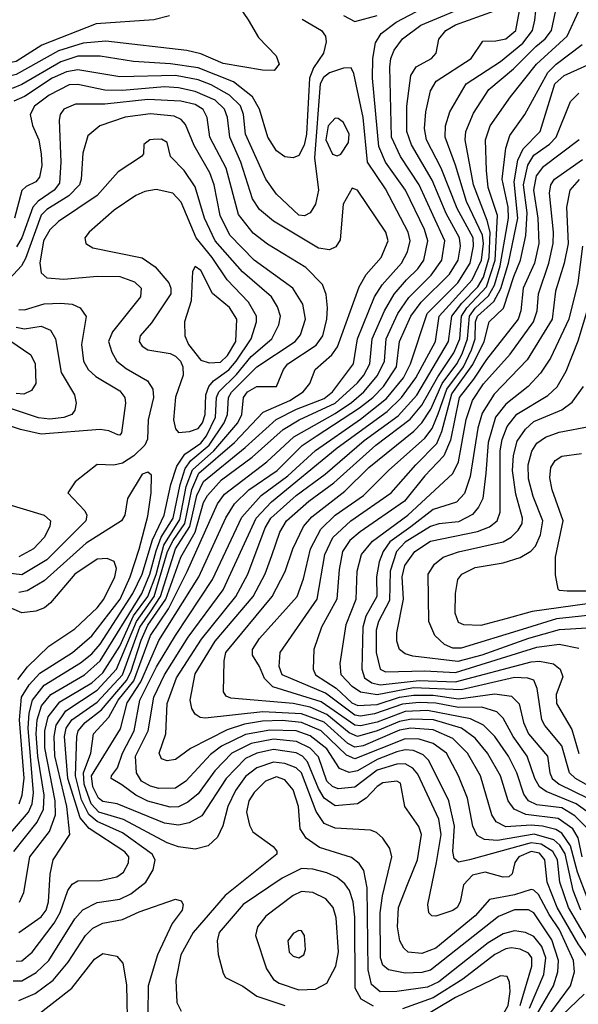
# Model space of a CAD drawing. Extents: x 997028 to 1115134, y 536408 to 618974.
# Tile 177 of 256: x 1028078 to 1030073, y 572509 to 576024. Entities that reach past the tile are written whole.
import ezdxf

# ---------------------------------------------------------------- set-up
doc = ezdxf.new("R2010")
doc.units = 0

msp = doc.modelspace()

# ---------------------------------------------------------------- linework, layer by layer
at = {"layer": '0CON10XD'}
for points in [[(1028743.6, 576243.6), (1028893.8, 576023.8), (1028930.4, 575960.4), (1028994.3, 575895), (1029004.2, 575865), (1028987.3, 575842.7), (1028945, 575843.6), (1028805, 575867.7), (1028725, 575902.2), (1028675, 575913.8), (1028385, 575947.1), (1028305, 575939.7), (1028217, 575913), (1028065, 575828.2), (1027805, 575764.7), (1027645, 575746.9), (1027575, 575727.3), (1027525, 575696.8), (1027474.1, 575645.9), (1027408.3, 575595), (1027340.3, 575525), (1027324.1, 575495), (1027308.9, 575441.1), (1027296.7, 575345)], [(1029926.6, 572475), (1029984.9, 572575), (1030000.7, 572625), (1030003.2, 572665), (1029979.3, 572739.3), (1029915, 572835.2), (1029895, 572846), (1029845, 572846.1), (1029787.9, 572822.1), (1029545, 572631), (1029515, 572622.4), (1029455, 572620), (1029395, 572632.5), (1029375, 572649.1), (1029366.6, 572675), (1029365.1, 572834.9), (1029373.8, 572896.2), (1029407.1, 573035), (1029399.6, 573065), (1029375, 573102.2), (1029352.7, 573122.7), (1029330.7, 573130.7), (1029205, 573137.6), (1029165, 573154.2), (1029136.9, 573196.9), (1029085.1, 573335), (1029065, 573352.8), (1029025, 573368.8), (1028985, 573373.6), (1028925, 573352.9), (1028885, 573322.5), (1028848.2, 573271.8), (1028820.9, 573215), (1028803.7, 573146.3), (1028784.3, 573105.8), (1028751.4, 573075), (1028705, 573062.2), (1028645, 573071.1), (1028605, 573085.2), (1028448.6, 573168.6), (1028360.8, 573195), (1028332.6, 573225), (1028307.7, 573295), (1028306, 573335), (1028331.7, 573405), (1028341.4, 573475), (1028396.1, 573533.9), (1028429.7, 573595), (1028485.7, 573664.3), (1028545.1, 573825), (1028609.2, 573920.8), (1028676.4, 574053.6), (1028784.6, 574295), (1028809.5, 574330.5), (1028960.7, 574445), (1029056.6, 574535), (1029205, 574617.9), (1029262.8, 574657.2), (1029307.2, 574695), (1029356.6, 574753.4), (1029380.6, 574805), (1029387.3, 574885), (1029428.2, 574975), (1029467.6, 575032.4), (1029548.3, 575111.7), (1029586.4, 575165), (1029596.4, 575235), (1029555.1, 575325), (1029505, 575434.7), (1029437.7, 575535), (1029406.5, 575605), (1029400.3, 575855), (1029403.5, 575885), (1029415.6, 575915), (1029445, 575956.2), (1029511.1, 576005), (1029705, 576085.7)], [(1028085, 572592.4), (1028137.1, 572622.9), (1028182, 572665), (1028275, 572814.1), (1028303.8, 572846.2), (1028355, 572872.8), (1028435, 572884.8), (1028475, 572903), (1028528.2, 572945), (1028555, 572989.2), (1028561.6, 573025), (1028551.1, 573045), (1028445, 573120.5), (1028355, 573161.5), (1028325, 573186), (1028298.3, 573238.3), (1028276.9, 573325), (1028281.9, 573465), (1028287.3, 573485), (1028311.4, 573515), (1028370.4, 573559.6), (1028459.7, 573665), (1028475.1, 573695), (1028511.7, 573808.3), (1028535, 573862.5), (1028599.7, 573955), (1028653.4, 574105), (1028704.1, 574195), (1028735, 574300), (1028748.2, 574325), (1028799, 574381), (1028908.2, 574461.8), (1029019.3, 574560.7), (1029075.7, 574595), (1029205.1, 574654.9), (1029285, 574727.6), (1029307.4, 574755), (1029328.1, 574795), (1029337, 574885), (1029380.8, 574985), (1029415.6, 575044.4), (1029459.3, 575095), (1029500.7, 575135), (1029522.1, 575165), (1029535.8, 575235), (1029523.9, 575275), (1029456.4, 575415), (1029384.5, 575515), (1029361.1, 575571.1), (1029338.6, 575815), (1029339.4, 575885), (1029348.4, 575941.6), (1029368.8, 575975), (1029423.2, 576015), (1029517.6, 576065)], [(1029971.5, 572475), (1030045.8, 572575), (1030059.4, 572625), (1030056.6, 572665), (1030006.7, 572775), (1029969.1, 572829.1), (1029930.8, 572900.8), (1029915, 572917), (1029905, 572918.7), (1029845, 572899.6), (1029756.7, 572883.3), (1029704.4, 572825), (1029565, 572709.3), (1029515, 572690.6), (1029465.3, 572695.3), (1029449.6, 572709.6), (1029435.5, 572735.5), (1029427, 572785), (1029431.2, 572855), (1029463.2, 572936.8), (1029498.4, 573025), (1029513.6, 573115), (1029503.6, 573143.6), (1029454, 573215), (1029437.8, 573297.8), (1029425, 573305.9), (1029375, 573299.8), (1029355, 573286.7), (1029315.6, 573244.4), (1029285, 573225.2), (1029205, 573217), (1029165, 573245.2), (1029145, 573279.4), (1029106.3, 573375), (1029087.6, 573395), (1029065, 573406.6), (1028985, 573418.4), (1028925, 573405.7), (1028885, 573386.2), (1028815.8, 573315), (1028728.5, 573181.5), (1028683.4, 573156.6), (1028645, 573148.5), (1028595, 573155.2), (1028425.5, 573224.5), (1028375, 573233.2), (1028358.8, 573245), (1028339, 573285), (1028334.5, 573325), (1028437.6, 573492.4), (1028461.4, 573585), (1028510.3, 573659.7), (1028575, 573807.7), (1028717.2, 574035), (1028813.9, 574246.2), (1028844.7, 574295.3), (1028896.6, 574345), (1028997.5, 574415), (1029086.5, 574503.5), (1029137.4, 574537.4), (1029291.9, 574638.1), (1029339.5, 574675), (1029377.6, 574715), (1029423.5, 574785), (1029434.3, 574875), (1029474.6, 574965.4), (1029512, 575015), (1029613.3, 575115), (1029644.6, 575165), (1029652, 575215), (1029649.5, 575245), (1029601.7, 575331.7), (1029550.8, 575450.8), (1029477, 575577), (1029460.9, 575625), (1029461.1, 575715), (1029475.5, 575824.5), (1029494.3, 575855.7), (1029548.9, 575885), (1029565.2, 575904.8), (1029574.7, 575955), (1029600.3, 575985), (1029634.7, 576005.3), (1029774.6, 576055.4)], [(1029566.5, 573015), (1029583.4, 573115), (1029575, 573170), (1029500.5, 573330.5), (1029482.3, 573352.3), (1029455, 573366.9), (1029425, 573366.5), (1029355, 573344.7), (1029275, 573284.3), (1029215, 573278.5), (1029195, 573285.9), (1029175.6, 573305.6), (1029145, 573392.9), (1029115, 573423.9), (1029067.1, 573447.1), (1028985, 573455.1), (1028905, 573439.9), (1028835.9, 573405), (1028775, 573342.5), (1028715, 573260), (1028678.9, 573231.1), (1028645, 573214.2), (1028615, 573213.3), (1028535, 573234.6), (1028492.3, 573255), (1028442.4, 573292.4), (1028404.7, 573314.7), (1028405.6, 573325), (1028426.9, 573353.1), (1028445.4, 573405), (1028487, 573485), (1028507.2, 573595), (1028566.7, 573713.3), (1028633.9, 573826.1), (1028767.1, 574025), (1028871.6, 574248.4), (1028940.2, 574325), (1029035.4, 574395), (1029135, 574485.4), (1029295, 574597.9), (1029388.3, 574671.7), (1029448.8, 574745), (1029474.2, 574795), (1029532.9, 574975), (1029643.1, 575085), (1029686.7, 575155), (1029698.8, 575215), (1029697.6, 575245), (1029640.1, 575350.1), (1029583.6, 575493.6), (1029531.3, 575595), (1029524.2, 575635), (1029528.9, 575695), (1029545, 575770), (1029565.5, 575804.5), (1029691.2, 575885), (1029732.9, 575947.1), (1029778.8, 575948.8), (1029815, 575955.6), (1029849.8, 575985), (1029867.2, 576075)], [(1030102.3, 572745), (1030038, 572855), (1030007.9, 572945), (1029999.5, 573025), (1029983, 573055), (1029940.3, 573080.3), (1029905, 573085.1), (1029685.1, 573024.9), (1029645, 573016.7), (1029629.8, 573029.8), (1029624.9, 573055), (1029631.7, 573145), (1029611.4, 573235), (1029539, 573379), (1029519.2, 573399.2), (1029484.5, 573414.5), (1029455, 573417.2), (1029425, 573410.5), (1029355, 573383), (1029285, 573341.9), (1029255, 573336.3), (1029220.4, 573350.4), (1029175, 573421), (1029115, 573467.3), (1029065, 573485.4), (1028971.9, 573488.1), (1028885, 573471.6), (1028799, 573431), (1028759.3, 573400.7), (1028671.6, 573305), (1028635, 573281.1), (1028575, 573279.1), (1028545, 573287.1), (1028513.1, 573305), (1028494.8, 573335), (1028492.1, 573395), (1028537.1, 573485), (1028557.1, 573605), (1028594.9, 573685), (1028680, 573820), (1028805, 573988.9), (1028922.8, 574245), (1028977.8, 574302.2), (1029212.3, 574495), (1029390.3, 574625), (1029442, 574675), (1029493.4, 574745), (1029563.3, 574875), (1029576, 574965), (1029694.7, 575095), (1029727.2, 575165), (1029734.5, 575225), (1029731.3, 575255), (1029674, 575375), (1029635.1, 575505.1), (1029597.3, 575605), (1029598.4, 575645), (1029614.3, 575695), (1029673.2, 575795), (1029795, 575874.8), (1029875, 575940.1), (1029909.7, 575985), (1029918.2, 576021.8), (1029921.4, 576055)], [(1030105, 572890.3), (1030071.1, 572981.1), (1030045.2, 573075.2), (1030015, 573119.6), (1029993.1, 573133.1), (1029945, 573144.9), (1029905, 573148.3), (1029815, 573142.6), (1029780.1, 573160.1), (1029765, 573185.6), (1029724, 573325), (1029677.8, 573405), (1029625, 573457.7), (1029555, 573489), (1029475, 573495.2), (1029435, 573487.3), (1029305, 573432.2), (1029275, 573427.3), (1029250.1, 573440.1), (1029165.8, 573515.8), (1029085, 573546.2), (1028946.7, 573553.3), (1028740.9, 573530.9), (1028722.7, 573532.7), (1028705, 573544.5), (1028692.9, 573565), (1028687.3, 573595), (1028705, 573688.7), (1028776.6, 573805), (1028911.5, 573965), (1028954.7, 574045.3), (1028978.9, 574111.1), (1029006.9, 574195), (1029031, 574235), (1029110.4, 574305), (1029199.9, 574370.1), (1029350.2, 574505), (1029472.3, 574597.7), (1029515, 574648.1), (1029571.3, 574748.7), (1029629.2, 574835), (1029649.8, 574885), (1029656.6, 574965), (1029675.2, 574995), (1029745, 575070), (1029776.2, 575165), (1029784.9, 575324.9), (1029751.1, 575425), (1029745.5, 575485), (1029741.7, 575595), (1029759, 575645), (1029831.6, 575748.4), (1029924.5, 575865.5), (1030033.8, 575965), (1030074.8, 576055)], [(1029308.4, 574521.6), (1029429.9, 574610.1), (1029496, 574684), (1029610.2, 574875), (1029622.1, 574965), (1029657.9, 575012.1), (1029715, 575070.8), (1029734.5, 575105), (1029754.8, 575175), (1029758.2, 575265), (1029747.6, 575307.6), (1029698.8, 575435), (1029668.8, 575595), (1029671.3, 575625), (1029699.2, 575690.8), (1029753.2, 575775), (1029841.5, 575848.5), (1029922.1, 575927.9), (1029954.9, 575955.1), (1029977.5, 575985), (1029996.3, 576075)], [(1028612.4, 576037.6), (1028556.7, 576023.3), (1028351.2, 576008.8), (1028157.5, 575932.5), (1028065, 575874.3), (1027885, 575840.9), (1027739.5, 575795), (1027582.2, 575767.8), (1027512.9, 575737.1), (1027448.6, 575675), (1027405, 575644.9)], [(1029086.4, 576026.4), (1029155.6, 575985), (1029170, 575965), (1029172.9, 575945), (1029163.3, 575905), (1029127.7, 575852.3), (1029112.9, 575815), (1029102.1, 575615), (1029094.5, 575575.5), (1029075, 575538.7), (1029055, 575530.8), (1029025, 575534.6), (1028995, 575556.2), (1028964.3, 575605), (1028934.8, 575705), (1028909, 575749), (1028841.9, 575801.9), (1028715, 575851.5), (1028616.7, 575866.7), (1028484.6, 575874.6), (1028365, 575894.3), (1028285, 575893.5), (1028225, 575873.8), (1028085, 575792.6), (1028051.1, 575778.9)], [(1029235, 576038.8), (1029275, 576017), (1029355, 576039.5)], [(1030087.3, 573035), (1030073, 573103), (1030053.6, 573135), (1030002, 573172), (1029886.4, 573186.4), (1029843.8, 573205), (1029823, 573235), (1029795.8, 573325), (1029749.2, 573405), (1029705, 573458.7), (1029655.7, 573495), (1029556.4, 573525), (1029477.4, 573527.4), (1029435, 573519.1), (1029355.1, 573485.1), (1029285, 573465.5), (1029255, 573478.1), (1029175, 573544.1), (1029115, 573569.7), (1029055, 573582.8), (1028832, 573602), (1028815, 573608.6), (1028806, 573624), (1028808.1, 573735), (1028814.4, 573765), (1028979.8, 573965), (1029025.9, 574054.1), (1029054.1, 574135), (1029092.1, 574215), (1029120.9, 574249.1), (1029239.2, 574340.8), (1029325.6, 574425), (1029485.5, 574554.5), (1029515, 574585.2), (1029546.4, 574633.6), (1029587.3, 574725), (1029639.7, 574795), (1029659, 574831), (1029677.4, 574885), (1029684.2, 574965), (1029705, 574994.1), (1029752.3, 575037.7), (1029774.2, 575075.8), (1029794.8, 575145), (1029823.6, 575315), (1029823.1, 575355), (1029801.9, 575455), (1029814.2, 575565.8), (1029829.3, 575610.7), (1029882.4, 575685), (1029964.6, 575835.4), (1029994.4, 575865.6), (1030087.6, 575935)], [(1030106.5, 573136.5), (1030061.3, 573181.3), (1030015, 573210), (1029925, 573220.6), (1029895.5, 573235.5), (1029879.2, 573259.2), (1029853.7, 573335), (1029823.8, 573395), (1029775, 573465.2), (1029735.3, 573505.3), (1029687.7, 573527.7), (1029535, 573557.6), (1029455, 573553.8), (1029355, 573516.6), (1029295, 573502.8), (1029275, 573504.9), (1029155, 573589), (1028981.9, 573641.9), (1028952.6, 573672.6), (1028934.8, 573715), (1028909.3, 573755), (1028909, 573775), (1028934.3, 573815), (1029069.3, 573965), (1029091.7, 574028.3), (1029116.9, 574135), (1029154.1, 574205), (1029205, 574254.8), (1029305.7, 574325), (1029394.8, 574415), (1029525, 574529.5), (1029550.9, 574565), (1029572.7, 574617.3), (1029603.4, 574705), (1029663.8, 574785), (1029692.2, 574845), (1029704.4, 574885), (1029706.7, 574945), (1029713.5, 574965), (1029771.9, 575018.1), (1029796.1, 575063.9), (1029824.2, 575155), (1029857.8, 575315), (1029843.8, 575445), (1029857.3, 575522.7), (1029876.8, 575563.2), (1029936.9, 575625), (1029989.7, 575795), (1030022.5, 575825), (1030155.2, 575884.8)], [(1028065, 572662.4), (1028085, 572664), (1028121.9, 572695), (1028201.5, 572798.5), (1028222.8, 572837.2), (1028250.2, 572915), (1028265, 572937.7), (1028285, 572949.7), (1028365, 572951), (1028425, 572963.8), (1028448.9, 572981.1), (1028466.4, 573013.6), (1028467.8, 573035), (1028453.5, 573053.5), (1028326.4, 573136.4), (1028294.3, 573174.3), (1028249.9, 573315), (1028237.5, 573465), (1028244.3, 573495), (1028264.1, 573525), (1028355, 573588.1), (1028445, 573684.7), (1028506.7, 573855), (1028545, 573910.5), (1028581, 573965), (1028634.4, 574135), (1028685.8, 574214.2), (1028710.3, 574325), (1028735, 574374.8), (1028883.8, 574496.2), (1028993.7, 574596.3), (1029066.5, 574633.5), (1029165, 574671.3), (1029195.5, 574695), (1029270.8, 574795), (1029284.9, 574885.1), (1029345.6, 575034.4), (1029372.9, 575077.1), (1029441.2, 575155), (1029463, 575195), (1029472.8, 575235), (1029466.1, 575265), (1029385, 575420.3), (1029320.8, 575515), (1029304.3, 575674.3), (1029271.6, 575831.6), (1029262.2, 575852.2), (1029235, 575850.9), (1029185, 575833.8), (1029163, 575817), (1029151.2, 575795), (1029131.2, 575531.2), (1029145.2, 575415), (1029134.3, 575365), (1029115, 575334), (1029095, 575323.3), (1029075, 575325.7), (1028995, 575400.6), (1028956.9, 575455), (1028907, 575565), (1028884.9, 575614.9), (1028877.8, 575685), (1028866.2, 575716.2), (1028827.1, 575755), (1028761.7, 575791.7), (1028715, 575808.8), (1028635, 575824.5), (1028435, 575820.3), (1028285, 575845.1), (1028245, 575837.8), (1028194.4, 575815.6), (1028095, 575750.1), (1028056.4, 575733.6)], [(1028075, 572764.7), (1028155, 572821.6), (1028171.9, 572845), (1028180.4, 572875), (1028187, 572973), (1028197.7, 573025), (1028257.5, 573115), (1028246.3, 573215), (1028203.5, 573396.5), (1028200.4, 573465), (1028207.8, 573505), (1028243.2, 573556.8), (1028355, 573630), (1028423.9, 573705), (1028494.8, 573875), (1028558.8, 573965), (1028605.8, 574125), (1028625.6, 574165), (1028667.3, 574225), (1028692.8, 574347.2), (1028718, 574405), (1028845.7, 574515), (1028947.6, 574622.4), (1029042.4, 574665), (1029090.6, 574695), (1029114.6, 574725), (1029133.2, 574775), (1029192.4, 574827.6), (1029213.7, 574856.3), (1029290.3, 575069.7), (1029315.7, 575114.3), (1029369.5, 575175), (1029394.3, 575235), (1029385.7, 575265.7), (1029285, 575415.6), (1029265, 575422.5), (1029233.5, 575365), (1029222.2, 575237.8), (1029206.7, 575213.3), (1029185, 575202.7), (1029145, 575207.8), (1028984.4, 575304.4), (1028935, 575345.9), (1028909.4, 575385), (1028868.2, 575515), (1028828.2, 575605), (1028819.8, 575675), (1028809.2, 575705), (1028776.2, 575736.2), (1028705, 575767.6), (1028645, 575781.2), (1028595, 575784.2), (1028445, 575771.5), (1028382.3, 575772.3), (1028285, 575792.1), (1028255, 575790.9), (1028182.7, 575755), (1028131.3, 575715), (1028115.7, 575685), (1028123.6, 575646.4), (1028145.6, 575595.6), (1028155, 575543.3), (1028156.4, 575503.6), (1028148.8, 575461.2), (1028135, 575445.5), (1028101, 575429), (1028086, 575414), (1028059.4, 575315)], [(1030120.8, 573185), (1030066.2, 573225), (1029958.9, 573268.9), (1029935.3, 573285.3), (1029917.8, 573315), (1029890.5, 573395), (1029841.1, 573465), (1029805, 573530), (1029782.5, 573552.5), (1029729.3, 573569.3), (1029645, 573568.6), (1029563.9, 573583.9), (1029505, 573586.6), (1029445, 573580), (1029345, 573545.7), (1029295, 573537.9), (1029275, 573540.9), (1029169.7, 573619.7), (1029015.9, 573685), (1029005.3, 573714.7), (1029008.2, 573765), (1029140.5, 573955), (1029168, 574115), (1029196.5, 574175), (1029260.6, 574235), (1029405, 574334.4), (1029492.4, 574435), (1029568.5, 574511.5), (1029586.2, 574553.8), (1029621.7, 574688.3), (1029697.2, 574792.8), (1029736.7, 574875), (1029754.4, 574945), (1029806.2, 574993.8), (1029843.1, 575106.9), (1029867, 575165), (1029886.1, 575253.9), (1029890.2, 575335), (1029877.5, 575435), (1029892.7, 575505), (1029915, 575540.7), (1029970.4, 575579.6), (1029993.8, 575605), (1030045, 575732.1), (1030075, 575761.8)], [(1028077, 572873), (1028092.1, 572907.9), (1028114.4, 573035), (1028183.8, 573126.2), (1028205.9, 573185), (1028205.1, 573235), (1028167.3, 573425), (1028167.4, 573485), (1028180, 573535), (1028220.8, 573589.2), (1028335, 573656.8), (1028375, 573692.8), (1028435, 573787.4), (1028484.5, 573895.5), (1028535, 573964.9), (1028565, 574043.8), (1028592.5, 574147.5), (1028650.3, 574239.7), (1028672.7, 574357.3), (1028695, 574416.7), (1028771.3, 574485), (1028857.6, 574585), (1028871.8, 574615), (1028877, 574675), (1028891.5, 574695), (1028925, 574714.4), (1028995.2, 574714.8), (1029020.2, 574775), (1029036.2, 574795), (1029137.5, 574862.5), (1029161, 574895), (1029175.6, 574955), (1029177.7, 574995), (1029173.1, 575043.1), (1029159.1, 575079.1), (1029099.8, 575139.8), (1028962.5, 575222.5), (1028911.7, 575261.7), (1028858.9, 575328.9), (1028815, 575494.5), (1028757.1, 575605), (1028747.4, 575675), (1028733.4, 575703.4), (1028705, 575721.3), (1028653.2, 575733.2), (1028535, 575739.5), (1028382.5, 575722.5), (1028277.3, 575722.7), (1028235.7, 575704.3), (1028222.8, 575685), (1028219.3, 575665), (1028224.8, 575514.8), (1028219.8, 575440.2), (1028200.9, 575415), (1028144, 575376), (1028125.1, 575354.9), (1028085, 575245.3), (1028066.4, 575213.6)], [(1028056.7, 573055), (1028140.8, 573159.2), (1028163.3, 573205), (1028164.7, 573255), (1028142.2, 573395), (1028136.5, 573475), (1028140.7, 573525), (1028155.7, 573574.3), (1028188.5, 573615), (1028308.9, 573685), (1028365, 573735.7), (1028513.6, 573975), (1028542.7, 574045), (1028565, 574128), (1028583, 574177), (1028626.4, 574245), (1028650.6, 574365), (1028668.7, 574421.3), (1028689.2, 574450.8), (1028754.8, 574505), (1028808.2, 574585), (1028820.7, 574615), (1028824.2, 574675), (1028835, 574694.8), (1028925, 574785.2), (1029061.9, 574875), (1029080.5, 574899.5), (1029098.3, 574955), (1029088.8, 575008.8), (1029053.7, 575065), (1028915, 575165.7), (1028828.9, 575255), (1028794, 575325), (1028772.3, 575435), (1028757, 575477), (1028700.7, 575575), (1028670.2, 575650.2), (1028655, 575667.5), (1028629.7, 575679.7), (1028545, 575688.3), (1028455, 575675.5), (1028364.5, 575645.5), (1028321.1, 575608.9), (1028302.8, 575547.2), (1028297.4, 575455), (1028291.3, 575435), (1028253.9, 575395), (1028175, 575345.9), (1028154.4, 575325.6), (1028098.9, 575171.1), (1028084.2, 575145.8), (1028041.5, 575098.5)], [(1029211.7, 575538.3), (1029225, 575544.4), (1029252.4, 575585), (1029255.2, 575615), (1029235, 575657.1), (1029215, 575671.8), (1029205, 575672), (1029179.8, 575645), (1029171.4, 575595), (1029195, 575543.6), (1029211.7, 575538.3)], [(1028023.3, 573095), (1028109.6, 573195), (1028122.2, 573225), (1028126.6, 573263.4), (1028107.7, 573495), (1028111.2, 573548.8), (1028123.4, 573595), (1028165, 573648), (1028295, 573728.4), (1028335, 573760.6), (1028365, 573795.2), (1028482.1, 573975), (1028515.1, 574045), (1028552.4, 574167.6), (1028574.3, 574215), (1028594.2, 574255), (1028617.8, 574365), (1028639.5, 574430.5), (1028667.5, 574472.5), (1028725, 574512.3), (1028745, 574538.9), (1028777, 574605), (1028780.9, 574675), (1028788.9, 574695), (1028852.2, 574757.9), (1028905, 574821.7), (1028978.8, 574885), (1029003, 574935), (1029009.1, 574965), (1028999, 574999), (1028976.8, 575035), (1028873.3, 575123.3), (1028776.3, 575235), (1028737.9, 575315), (1028705, 575427.3), (1028665.4, 575485.4), (1028617.1, 575535), (1028605, 575586), (1028585, 575597.8), (1028555, 575596.7), (1028543.3, 575595), (1028521.7, 575578.3), (1028520, 575545), (1028513.3, 575535), (1028429.7, 575480.3), (1028354.1, 575395.9), (1028216.6, 575303.4), (1028185, 575273.6), (1028163.2, 575235), (1028149.5, 575155), (1028155, 575120), (1028175, 575102), (1028235, 575098.1), (1028355, 575108.5), (1028435, 575107.2), (1028488.5, 575088.5), (1028512.1, 575065), (1028508.9, 575035), (1028409.9, 574910.1), (1028395.2, 574875), (1028406.6, 574836.6), (1028425.3, 574805), (1028458.6, 574778.7), (1028534.6, 574735), (1028553.3, 574705), (1028556, 574675), (1028536.9, 574595), (1028534.1, 574525.9), (1028524.6, 574505.4), (1028485, 574467.4), (1028445, 574440.8), (1028413.6, 574433.6), (1028354.1, 574435.9), (1028275.6, 574374.4), (1028250, 574335), (1028310.7, 574270.7), (1028317.8, 574255), (1028314.1, 574235), (1028174.2, 574095.8), (1028085, 574042.6), (1027975, 574055.1)], [(1030076.2, 575595), (1029945, 575496.5), (1029923.3, 575466.7), (1029913.2, 575415), (1029929.1, 575315), (1029931.9, 575225), (1029916.4, 575155), (1029876.9, 575065), (1029868.2, 574985), (1029858.6, 574955), (1029745, 574811.2), (1029699.5, 574740.5), (1029647.5, 574675), (1029616.9, 574523.1), (1029592.5, 574467.5), (1029525, 574396), (1029453, 574305), (1029294, 574196), (1029257.8, 574165), (1029231.6, 574125), (1029218.7, 574061.3), (1029211.2, 573955), (1029156.4, 573855), (1029129, 573775), (1029125.7, 573705), (1029134.8, 573685), (1029207.8, 573637.8), (1029264.9, 573584.9), (1029285.8, 573575.8), (1029355, 573579.4), (1029435, 573605.5), (1029485, 573612.6), (1029555, 573612.4), (1029645, 573600), (1029775, 573617.4), (1029835, 573609.1), (1029861.6, 573581.6), (1029877.9, 573515), (1029895.8, 573475), (1029963.2, 573395), (1029971.5, 573335), (1029980, 573315), (1030004.8, 573294.8), (1030108, 573245)], [(1030237, 573217), (1030063.7, 573315), (1030041.6, 573335), (1030015, 573431.4), (1029954.3, 573504.3), (1029943.7, 573525), (1029926.2, 573636.2), (1029915, 573666.1), (1029893.5, 573673.5), (1029845, 573675.1), (1029655, 573631.5), (1029485, 573638.5), (1029355, 573613.3), (1029295, 573622.7), (1029265, 573643.8), (1029226.1, 573685), (1029222.5, 573725), (1029244, 573865), (1029279.3, 573955), (1029283.1, 574055), (1029299.4, 574115), (1029338.1, 574161.9), (1029465, 574254.6), (1029625, 574403.3), (1029645, 574445.5), (1029672.8, 574597.2), (1029695.1, 574665), (1029735, 574724), (1029829.9, 574830.1), (1029913.6, 574945), (1029927, 574985), (1029931.6, 575045), (1029968.6, 575155), (1029983.3, 575225), (1029984.9, 575265), (1029970.3, 575405), (1029974.8, 575435), (1029988, 575455), (1030088.4, 575525)], [(1030076.9, 575453.1), (1030043.2, 575415), (1030031.7, 575355), (1030036.8, 575225), (1030023.4, 575155), (1029992.5, 575055), (1029980.3, 574955), (1029890.8, 574809.2), (1029773.3, 574686.7), (1029730.2, 574619.8), (1029714.1, 574565.9), (1029687, 574393), (1029667.4, 574332.6), (1029638.7, 574301.3), (1029555, 574274.9), (1029475, 574213.9), (1029399.9, 574160.1), (1029375.9, 574125), (1029362, 574088), (1029352, 574035), (1029353.5, 573965), (1029314.9, 573895.1), (1029303.4, 573855), (1029299.7, 573705), (1029310, 573675), (1029336.2, 573656.2), (1029365, 573649.5), (1029505, 573665.4), (1029635, 573660.1), (1029905, 573732.1), (1029935, 573734.5), (1029984.5, 573724.5), (1030008.9, 573705), (1030018.3, 573678.3), (1029994.8, 573615), (1029995, 573583.1), (1030050.3, 573490.3), (1030075, 573403.8)], [(1028645, 574550), (1028685, 574554.1), (1028715, 574564.4), (1028730.8, 574585), (1028740, 574615), (1028742.8, 574685), (1028753, 574715), (1028769.6, 574735), (1028825, 574773.4), (1028851.2, 574805), (1028904.6, 574885), (1028923.7, 574945), (1028924, 574965), (1028895.8, 575015.8), (1028819, 575095), (1028765.1, 575175), (1028707.9, 575245), (1028655, 575372), (1028624.8, 575404.8), (1028565, 575418.3), (1028525, 575410.5), (1028493.3, 575396.7), (1028415, 575343.4), (1028325.5, 575265), (1028310.6, 575245), (1028314.4, 575225), (1028339.2, 575209.2), (1028515, 575173.6), (1028562, 575142), (1028610.7, 575085), (1028618.1, 575065), (1028617.3, 575045), (1028548.1, 574941.9), (1028508.6, 574895), (1028504.7, 574875), (1028515, 574858.9), (1028535, 574845.8), (1028615, 574831.7), (1028635, 574822.5), (1028652, 574805), (1028660.3, 574785), (1028662.4, 574755), (1028635, 574676.2), (1028627.8, 574595), (1028635, 574563.8), (1028645, 574550)], [(1030088.4, 575215), (1030071.2, 575085), (1030039.9, 574955), (1029973.8, 574816.2), (1029938.4, 574761.6), (1029894.3, 574715), (1029815, 574651.9), (1029777.6, 574605), (1029751, 574515), (1029742.9, 574405), (1029732.1, 574315), (1029716.8, 574283.2), (1029695, 574257.4), (1029645, 574231.1), (1029575, 574224.1), (1029545, 574214.1), (1029455, 574158.5), (1029424.4, 574125), (1029401.1, 574055), (1029399.4, 573950.6), (1029359.4, 573875), (1029351.1, 573845), (1029351.1, 573765), (1029365, 573705.6), (1029385, 573696.3), (1029525, 573699.9), (1029635, 573693.3), (1029925, 573783.8), (1030005, 573795.1), (1030075, 573780.2)], [(1028755, 574798.7), (1028795, 574801.9), (1028819.9, 574825), (1028849.9, 574875), (1028854.1, 574955), (1028827, 574997), (1028766.8, 575046.8), (1028725, 575128.9), (1028705, 575142.9), (1028695.4, 575124.6), (1028690, 575020), (1028666.6, 574945), (1028667.8, 574895), (1028681, 574865), (1028725, 574808.2), (1028755, 574798.7)], [(1030105, 573851.9), (1030004.7, 573845.3), (1029895, 573814.5), (1029729.1, 573755), (1029642.7, 573732.7), (1029481.8, 573751.8), (1029455, 573759.6), (1029435, 573775.5), (1029425.2, 573805), (1029424.8, 573835), (1029449.1, 573955), (1029444.1, 574035), (1029453.9, 574075), (1029489.8, 574125), (1029545, 574161.9), (1029713.6, 574196.4), (1029756.1, 574213.9), (1029783.6, 574235), (1029794.4, 574265.6), (1029793.9, 574485), (1029800.9, 574525), (1029818.9, 574571.1), (1029853.8, 574616.2), (1029965, 574682.3), (1029997.3, 574712.7), (1030030.6, 574769.4), (1030072.6, 574877.4), (1030126.5, 575055)], [(1028075, 574989), (1028095, 574987.9), (1028165, 575009.3), (1028225, 575012.2), (1028265, 575008.6), (1028294.4, 574995), (1028314.7, 574964.7), (1028298.9, 574865), (1028306.2, 574805), (1028322.4, 574775), (1028349.9, 574749.9), (1028435, 574699.1), (1028453.4, 574675), (1028455.8, 574655), (1028441.3, 574548.7), (1028435, 574540.8), (1028428.1, 574541.9), (1028396.1, 574556.1), (1028365, 574561), (1028155, 574544.3), (1028080.5, 574560.5), (1027995, 574589.8)], [(1027895, 574979.1), (1028117.4, 574827.4), (1028133, 574795), (1028135.3, 574724.7), (1028120, 574700), (1028092.6, 574687.4), (1028065, 574689.8)], [(1028065, 574926.3), (1028095, 574919.8), (1028155, 574930.2), (1028188, 574915), (1028205.7, 574885), (1028226.5, 574765), (1028273.8, 574685), (1028280, 574655), (1028275, 574630), (1028264.2, 574615), (1028235.9, 574604.1), (1028185, 574597.8), (1028145, 574602.8), (1028005, 574649.6)], [(1030141.1, 573901.1), (1029995, 573884.9), (1029872.8, 573847.2), (1029655, 573780.6), (1029625, 573780.8), (1029595, 573793), (1029561.3, 573825), (1029539.7, 573875), (1029536.5, 574045), (1029560.1, 574079.9), (1029590.5, 574105), (1029646, 574124), (1029805, 574160.2), (1029833.8, 574176.2), (1029859, 574201), (1029872.3, 574225), (1029874.4, 574245), (1029850.4, 574330.4), (1029838.4, 574415), (1029842.3, 574467.7), (1029855, 574518.9), (1029885, 574561.9), (1029915, 574589.8), (1030015, 574630.9), (1030052, 574658), (1030091.4, 574715)], [(1030105, 573938.1), (1029909, 573911), (1029814.8, 573885.2), (1029725, 573860.7), (1029665, 573863.3), (1029645, 573871.5), (1029633.6, 573905), (1029634.7, 573975), (1029642.5, 574025), (1029657.5, 574045), (1029705, 574068.1), (1029805, 574085.2), (1029865.4, 574104.6), (1029903.5, 574126.5), (1029920, 574145), (1029937.9, 574185), (1029947.2, 574235), (1029912.3, 574322.3), (1029895.1, 574385.1), (1029894.3, 574435), (1029906.9, 574483.1), (1029925, 574512.5), (1029956.8, 574533.2), (1030005, 574552), (1030117.6, 574572.4)], [(1030082.7, 572845), (1030055.1, 572915.1), (1030026, 573046), (1030007.5, 573077.5), (1029985.5, 573095.5), (1029916.3, 573116.3), (1029784.3, 573094.3), (1029737.7, 573097.7), (1029711.6, 573111.6), (1029696.2, 573145), (1029677.4, 573245), (1029645.2, 573325), (1029602.8, 573405), (1029555, 573440.1), (1029505, 573455.6), (1029455, 573457.1), (1029275, 573385.6), (1029245, 573398.5), (1029155, 573484.9), (1029084.9, 573514.9), (1029015, 573522), (1028945, 573519.3), (1028880.7, 573509.3), (1028818.9, 573488.9), (1028687.9, 573422.1), (1028635, 573383.2), (1028605, 573378.2), (1028585, 573385.7), (1028575.5, 573405), (1028600, 573475), (1028605, 573582.5), (1028638.4, 573675), (1028727.1, 573812.9), (1028850, 573965), (1028892.5, 574045), (1028955, 574209.7), (1028975.1, 574245), (1029065, 574325.6), (1029168.5, 574401.5), (1029308.4, 574521.6)], [(1030195, 573983.9), (1030033.3, 573983.3), (1030005.9, 573985.9), (1030001.4, 573991.4), (1029991.7, 574041.7), (1029992, 574105), (1030019.1, 574235), (1029980, 574345), (1029971.5, 574388.5), (1029975.3, 574425), (1029990.2, 574449.8), (1030015, 574465.3), (1030085, 574475.7)], [(1028075.7, 573224.3), (1028086.5, 573255), (1028094.1, 573315.9), (1028076.6, 573525), (1028084.8, 573605.2), (1028111.1, 573648.9), (1028149.2, 573690.8), (1028267, 573765), (1028335, 573823.8), (1028436.8, 573955), (1028472.5, 574035), (1028505, 574133.5), (1028535, 574251.2), (1028547.7, 574335), (1028548.4, 574398.4), (1028535, 574408.2), (1028515, 574401.2), (1028462.5, 574315), (1028453.3, 574255), (1028441.5, 574235), (1028314.9, 574155.1), (1028165, 574020.8), (1028105, 573985.2), (1028075, 573979.2)], [(1028026.8, 574296.8), (1028165.5, 574255), (1028188.2, 574235), (1028185.3, 574215), (1028164.7, 574175), (1028126.7, 574135), (1028075, 574105.9)], [(1028071.1, 573668.9), (1028106, 573714), (1028182.5, 573787.5), (1028275, 573848.8), (1028355, 573924.8), (1028378.5, 573955), (1028417.9, 574035), (1028423.8, 574065), (1028415, 574089.2), (1028390.9, 574100.9), (1028355, 574098.4), (1028275.3, 574045), (1028188, 573942), (1028166, 573924), (1028135, 573912.7), (1028085, 573906.5), (1028005, 573940.9)], [(1029899.2, 572495), (1029950, 572615), (1029957.9, 572675), (1029943.4, 572715), (1029915, 572751.5), (1029885, 572765.6), (1029845, 572770.9), (1029805, 572761.1), (1029751.3, 572728.7), (1029575, 572589), (1029535, 572570.4), (1029425, 572554.5), (1029365, 572553.7), (1029335, 572579.7), (1029322.4, 572632.4), (1029319.3, 572925), (1029306.9, 572986.9), (1029291.1, 573011.1), (1029262.7, 573032.7), (1029149, 573069), (1029101.6, 573101.6), (1029080, 573135), (1029073.6, 573215), (1029055, 573274.5), (1029025, 573310.2), (1028995, 573320.7), (1028956, 573305), (1028915, 573265.3), (1028896.5, 573235), (1028888.3, 573195), (1028898.9, 573148.9), (1028911.2, 573125), (1028982.8, 573072.8), (1028996.2, 573056.2), (1028996.4, 573045), (1028812.4, 572897.6), (1028697.8, 572765), (1028653, 572685), (1028635.7, 572595), (1028638.9, 572515), (1028654.5, 572485)], [(1030114.9, 572665), (1030073, 572725), (1029997.6, 572855), (1029962.2, 572945), (1029953.3, 573025), (1029935, 573048), (1029905, 573053.9), (1029860.7, 573035), (1029846.2, 573015), (1029836.8, 572975), (1029825, 572964), (1029805, 572963.2), (1029740.8, 572980.8), (1029695, 572969.4), (1029663.4, 572935), (1029651.1, 572875), (1029640.4, 572855), (1029625, 572844.1), (1029565, 572823.3), (1029550, 572825), (1029540, 572835), (1029535.5, 572865), (1029566.5, 573015)], [(1029341.8, 572501.8), (1029297.5, 572527.5), (1029276.7, 572566.7), (1029275, 572820), (1029268.7, 572875), (1029256.5, 572915), (1029239.3, 572939.3), (1029211.5, 572961.5), (1029175, 572978.5), (1029125, 572990.8), (1029085, 572993.2), (1029015, 572959), (1028876.4, 572865), (1028790.2, 572765), (1028783.4, 572735), (1028786.9, 572686.9), (1028805, 572620), (1028813.3, 572605), (1028875, 572573.5), (1028925, 572537.8), (1029024.9, 572504.9)], [(1028075, 572523.1), (1028132.6, 572547.4), (1028197.8, 572595), (1028251.2, 572658.8), (1028313.1, 572755), (1028338.8, 572781.2), (1028375, 572798.8), (1028445, 572811.5), (1028505, 572839.3), (1028634.3, 572884.3), (1028655, 572878), (1028661.4, 572865), (1028658.2, 572845), (1028622.1, 572797.9), (1028570.6, 572685), (1028537, 572575), (1028535.7, 572475)], [(1029075, 572560.4), (1029135, 572562.8), (1029175.2, 572584.8), (1029207.1, 572645), (1029216.2, 572696.2), (1029208.2, 572818.2), (1029197.6, 572855), (1029171.5, 572885), (1029125, 572908), (1029085, 572911.7), (1029055, 572897.1), (1028956.9, 572823.1), (1028927.3, 572785), (1028919.8, 572755), (1028959.5, 572635), (1028985, 572597.1), (1029005, 572584), (1029075, 572560.4)], [(1029075, 572674.5), (1029092.5, 572685), (1029098.9, 572705), (1029095.6, 572755), (1029085, 572770.8), (1029075, 572772.5), (1029055, 572762), (1029036.2, 572735), (1029040, 572695), (1029055, 572680.8), (1029075, 572674.5)], [(1029865.8, 572505), (1029907.1, 572645), (1029907.4, 572675), (1029895, 572691.3), (1029866, 572706), (1029835, 572710.9), (1029815, 572707.3), (1029775, 572686.6), (1029661.3, 572598.7), (1029555, 572531.6), (1029445, 572493.2)], [(1028134.8, 572465.2), (1028263.8, 572566.2), (1028345, 572670), (1028375, 572690), (1028425, 572680.6), (1028445.9, 572655.9), (1028458.9, 572578.9), (1028463.5, 572405)], [(1029475, 572295.2), (1029545, 572304.5), (1029645, 572345.1), (1029806.2, 572475), (1029822.6, 572505), (1029830, 572555), (1029828.1, 572588.1), (1029818.7, 572608.7), (1029795, 572610.7), (1029635, 572533.5), (1029418.9, 572405), (1029407.8, 572385), (1029407.5, 572365), (1029418.9, 572325), (1029435, 572305.3), (1029475, 572295.2)], [(1028055, 572593.2), (1028085, 572592.4)], [(1029885, 572344.7), (1030093.8, 572545)]]:
    msp.add_lwpolyline(points, dxfattribs=at)

doc.saveas('drawing.dxf')
